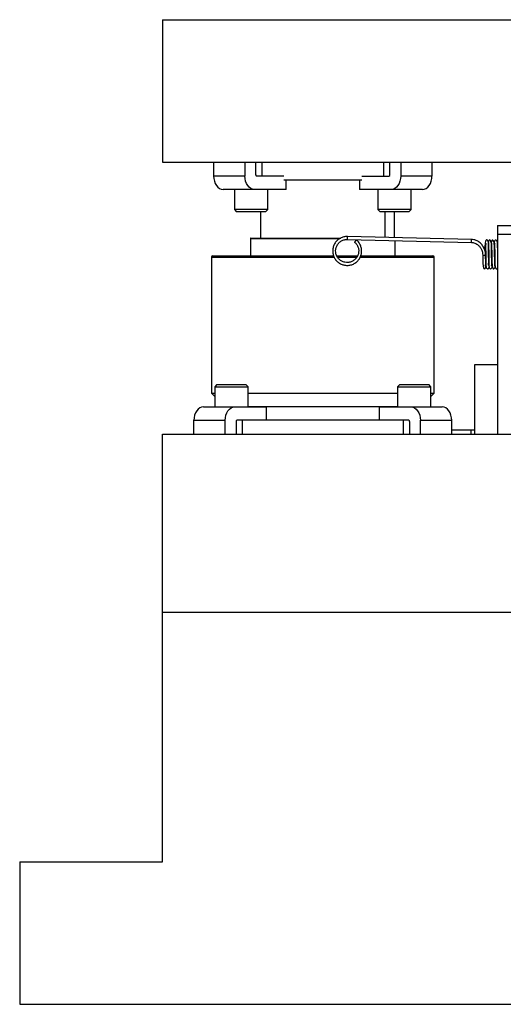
# Model space of a CAD drawing. Header units: inches. Extents: x 1687 to 2505, y -239 to -56.
# Tile 1 of 166: x 1686.76 to 1693.54, y -200.71 to -186.9. Entities that reach past the tile are written whole.
import ezdxf

# ---------------------------------------------------------------- set-up
doc = ezdxf.new("R2010")
doc.units = ezdxf.units.IN
doc.header["$LTSCALE"] = 0.5
doc.header["$MEASUREMENT"] = 0
doc.layers.add('SID-M-S', color=105, linetype='Continuous')

msp = doc.modelspace()

# ---------------------------------------------------------------- linework, layer by layer
at = {"layer": 'SID-M-S'}
for p, q in [((1688.76242, -186.9005), (1688.76242, -188.9005)), ((1688.76242, -186.9005), (1712.76242, -186.9005)), ((1688.76242, -188.9005), (1712.76242, -188.9005)), ((1689.48162, -188.9005), (1689.48162, -189.0935)), ((1689.92003, -188.9005), (1689.92003, -189.0935)), ((1690.07205, -189.076), (1690.07205, -188.9005)), ((1690.16325, -189.0935), (1690.16325, -188.9005)), ((1691.86159, -188.9005), (1691.86159, -189.0935)), ((1691.95279, -189.076), (1691.95279, -188.9005)), ((1692.10482, -188.9005), (1692.10482, -189.0935)), ((1692.54322, -188.9005), (1692.54322, -189.0935)), ((1689.92003, -189.0935), (1689.48162, -189.0935)), ((1689.48162, -189.0935), (1689.48419, -189.13038)), ((1689.92259, -189.13038), (1689.92003, -189.0935)), ((1690.46693, -189.0935), (1690.08443, -189.0935)), ((1691.55792, -189.0935), (1691.94041, -189.0935)), ((1692.10482, -189.0935), (1692.10225, -189.13038)), ((1692.54322, -189.0935), (1692.10482, -189.0935)), ((1692.54065, -189.13038), (1692.54322, -189.0935)), ((1689.48419, -189.13038), (1689.49179, -189.16583)), ((1689.49179, -189.16583), (1689.50414, -189.19851)), ((1689.50414, -189.19851), (1689.52076, -189.22715)), ((1689.52076, -189.22715), (1689.54101, -189.25065)), ((1689.9302, -189.16583), (1689.92259, -189.13038)), ((1689.94255, -189.19851), (1689.9302, -189.16583)), ((1689.95917, -189.22715), (1689.94255, -189.19851)), ((1689.97942, -189.25065), (1689.95917, -189.22715)), ((1691.55792, -189.1505), (1690.46693, -189.1505)), ((1690.49965, -189.2825), (1690.49965, -189.1505)), ((1691.52519, -189.1505), (1691.52519, -189.2825)), ((1692.06567, -189.22715), (1692.04542, -189.25065)), ((1692.08229, -189.19851), (1692.06567, -189.22715)), ((1692.09464, -189.16583), (1692.08229, -189.19851)), ((1692.10225, -189.13038), (1692.09464, -189.16583)), ((1692.48383, -189.25065), (1692.50408, -189.22715)), ((1692.50408, -189.22715), (1692.5207, -189.19851)), ((1692.5207, -189.19851), (1692.53305, -189.16583)), ((1692.53305, -189.16583), (1692.54065, -189.13038)), ((1689.54101, -189.25065), (1689.56412, -189.26812)), ((1689.56412, -189.26812), (1689.58919, -189.27887)), ((1689.58919, -189.27887), (1689.61526, -189.2825)), ((1690.49965, -189.2825), (1689.61526, -189.2825)), ((1689.77262, -189.2825), (1689.77262, -189.56375)), ((1690.00253, -189.26812), (1689.97942, -189.25065)), ((1690.0276, -189.27887), (1690.00253, -189.26812)), ((1690.05367, -189.2825), (1690.0276, -189.27887)), ((1690.24137, -189.56375), (1690.24137, -189.2825)), ((1692.40958, -189.2825), (1691.52519, -189.2825)), ((1691.78347, -189.2825), (1691.78347, -189.56375)), ((1691.99724, -189.27887), (1691.97117, -189.2825)), ((1692.02232, -189.26812), (1691.99724, -189.27887)), ((1692.04542, -189.25065), (1692.02232, -189.26812)), ((1692.25222, -189.56375), (1692.25222, -189.2825)), ((1692.40958, -189.2825), (1692.43565, -189.27887)), ((1692.43565, -189.27887), (1692.46072, -189.26812)), ((1692.46072, -189.26812), (1692.48383, -189.25065)), ((1689.77262, -189.56375), (1689.80387, -189.595)), ((1690.24137, -189.56375), (1689.77262, -189.56375)), ((1690.21012, -189.595), (1689.80387, -189.595)), ((1690.13742, -189.595), (1690.13742, -189.9635)), ((1690.21012, -189.595), (1690.24137, -189.56375)), ((1691.78347, -189.56375), (1691.81472, -189.595)), ((1692.25222, -189.56375), (1691.78347, -189.56375)), ((1692.22097, -189.595), (1691.81472, -189.595)), ((1691.88742, -189.95498), (1691.88742, -189.595)), ((1692.01242, -189.595), (1692.01242, -189.95798)), ((1692.22097, -189.595), (1692.25222, -189.56375)), ((1693.46242, -189.7885), (1694.21242, -189.7885)), ((1693.46242, -189.7885), (1693.46242, -192.7135)), ((1694.21242, -189.9135), (1693.46242, -189.9135)), ((1689.9968, -189.97137), (1689.9968, -190.2135)), ((1689.9968, -189.97137), (1691.25162, -189.97137)), ((1690.00467, -189.9635), (1691.26719, -189.9635)), ((1691.35764, -189.98327), (1693.09664, -190.02501)), ((1693.09762, -189.98402), (1691.35863, -189.94228)), ((1691.45905, -190.02201), (1691.46006, -190.02035)), ((1691.46006, -190.0213), (1691.45905, -190.02201)), ((1691.46006, -190.02035), (1691.46295, -190.01657)), ((1691.46295, -190.01833), (1691.46006, -190.0213)), ((1691.46295, -190.01657), (1691.46727, -190.01126)), ((1691.46727, -190.01356), (1691.46295, -190.01833)), ((1691.46727, -190.01126), (1691.47237, -190.00521)), ((1691.47237, -190.0077), (1691.46727, -190.01356)), ((1691.47237, -190.00521), (1691.47747, -189.99936)), ((1691.47747, -190.00166), (1691.47237, -190.0077)), ((1691.47747, -189.99936), (1691.48179, -189.99458)), ((1691.48179, -189.99634), (1691.47747, -190.00166)), ((1691.48179, -189.99458), (1691.48468, -189.99161)), ((1691.48468, -189.99257), (1691.48179, -189.99634)), ((1691.4857, -189.99091), (1691.48468, -189.99257)), ((1691.48468, -189.99161), (1691.4857, -189.99091)), ((1692.02805, -190.2135), (1692.02805, -189.99936)), ((1693.09664, -190.025), (1693.09664, -190.02501)), ((1693.09762, -189.98402), (1693.09762, -189.98406)), ((1693.46242, -190.01344), (1693.45952, -190.02531)), ((1693.2547, -190.20238), (1693.25469, -190.20236)), ((1693.25491, -190.20253), (1693.2547, -190.20238)), ((1693.25641, -190.20283), (1693.25491, -190.20253)), ((1693.26097, -190.20317), (1693.25641, -190.20283)), ((1689.44992, -190.2335), (1689.44992, -192.14)), ((1689.44992, -190.2335), (1691.17325, -190.2335)), ((1689.46992, -190.2135), (1691.16473, -190.2135)), ((1691.20922, -190.2135), (1691.50098, -190.2135)), ((1691.21996, -190.2335), (1691.48954, -190.2335)), ((1691.53608, -190.2335), (1692.57492, -190.2335)), ((1691.54492, -190.2135), (1692.55492, -190.2135)), ((1692.57492, -192.14), (1692.57492, -190.2335)), ((1693.13742, -191.7435), (1693.13742, -192.7135)), ((1693.46242, -191.7435), (1693.13742, -191.7435)), ((1689.52766, -192.019), (1689.49641, -192.05025)), ((1689.49641, -192.05025), (1689.49641, -192.3315)), ((1689.49641, -192.05025), (1689.96516, -192.05025)), ((1689.52766, -192.019), (1689.93391, -192.019)), ((1689.96516, -192.05025), (1689.93391, -192.019)), ((1689.96516, -192.3315), (1689.96516, -192.05025)), ((1692.09093, -192.019), (1692.05968, -192.05025)), ((1692.05968, -192.05025), (1692.05968, -192.3315)), ((1692.05968, -192.05025), (1692.52843, -192.05025)), ((1692.09093, -192.019), (1692.49718, -192.019)), ((1692.52843, -192.05025), (1692.49718, -192.019)), ((1692.52843, -192.3315), (1692.52843, -192.05025)), ((1689.44992, -192.14), (1689.49641, -192.18649)), ((1689.44992, -192.14), (1689.49641, -192.14)), ((1689.96516, -192.14), (1692.05968, -192.14)), ((1692.52843, -192.18649), (1692.57492, -192.14)), ((1692.52843, -192.14), (1692.57492, -192.14)), ((1689.24455, -192.38685), (1689.22793, -192.41549)), ((1689.2648, -192.36335), (1689.24455, -192.38685)), ((1689.28791, -192.34588), (1689.2648, -192.36335)), ((1689.31298, -192.33513), (1689.28791, -192.34588)), ((1689.33905, -192.3315), (1689.31298, -192.33513)), ((1689.33905, -192.3315), (1690.22344, -192.3315)), ((1689.66634, -192.41549), (1689.68296, -192.38685)), ((1689.68296, -192.38685), (1689.70321, -192.36335)), ((1689.70321, -192.36335), (1689.72632, -192.34588)), ((1689.72632, -192.34588), (1689.75139, -192.33513)), ((1689.75139, -192.33513), (1689.77746, -192.3315)), ((1689.96516, -192.3275), (1692.05968, -192.3275)), ((1690.22344, -192.5205), (1690.22344, -192.3315)), ((1691.8014, -192.3315), (1691.8014, -192.5205)), ((1691.8014, -192.3315), (1692.68579, -192.3315)), ((1692.24738, -192.3315), (1692.27345, -192.33513)), ((1692.27345, -192.33513), (1692.29853, -192.34588)), ((1692.29853, -192.34588), (1692.32163, -192.36335)), ((1692.32163, -192.36335), (1692.34188, -192.38685)), ((1692.34188, -192.38685), (1692.3585, -192.41549)), ((1692.71186, -192.33513), (1692.68579, -192.3315)), ((1692.73693, -192.34588), (1692.71186, -192.33513)), ((1692.76004, -192.36335), (1692.73693, -192.34588)), ((1692.78029, -192.38685), (1692.76004, -192.36335)), ((1692.79691, -192.41549), (1692.78029, -192.38685)), ((1689.20798, -192.48362), (1689.20541, -192.5205)), ((1689.20541, -192.5205), (1689.64382, -192.5205)), ((1689.20541, -192.7135), (1689.20541, -192.5205)), ((1689.21558, -192.44817), (1689.20798, -192.48362)), ((1689.22793, -192.41549), (1689.21558, -192.44817)), ((1689.64382, -192.5205), (1689.64638, -192.48362)), ((1689.64382, -192.7135), (1689.64382, -192.5205)), ((1689.64638, -192.48362), (1689.65399, -192.44817)), ((1689.65399, -192.44817), (1689.66634, -192.41549)), ((1689.79584, -192.538), (1689.79584, -192.7135)), ((1692.21662, -192.5205), (1689.80822, -192.5205)), ((1689.88704, -192.7135), (1689.88704, -192.5205)), ((1692.1378, -192.5205), (1692.1378, -192.7135)), ((1692.229, -192.538), (1692.229, -192.7135)), ((1692.3585, -192.41549), (1692.37085, -192.44817)), ((1692.37085, -192.44817), (1692.37846, -192.48362)), ((1692.37846, -192.48362), (1692.38103, -192.5205)), ((1692.38103, -192.7135), (1692.38103, -192.5205)), ((1692.38103, -192.5205), (1692.81943, -192.5205)), ((1692.80926, -192.44817), (1692.79691, -192.41549)), ((1692.81686, -192.48362), (1692.80926, -192.44817)), ((1692.81943, -192.5205), (1692.81686, -192.48362)), ((1692.81943, -192.7135), (1692.81943, -192.5205)), ((1692.81943, -192.6535), (1693.13742, -192.6535)), ((1693.08742, -192.6535), (1693.08742, -192.7135)), ((1688.76242, -198.7135), (1688.76242, -192.7135)), ((1688.76242, -192.7135), (1703.05762, -192.7135)), ((1688.76242, -195.2135), (1712.76242, -195.2135)), ((1686.76242, -198.7135), (1686.76242, -200.7135)), ((1686.76242, -198.7135), (1688.76242, -198.7135)), ((1686.76242, -200.7135), (1700.25742, -200.7135))]:
    msp.add_line(p, q, dxfattribs=at)
for centre, radius, start, end in [((1690.08752, -189.07819), 0.01562, 171.950533, 258.578246), ((1691.93732, -189.07819), 0.01562, 281.421754, 8.049467), ((1690.00467, -189.97137), 0.00787, 90, 180), ((1686.45806, -189.84517), 4.90153, 358.38542, 358.864684), ((1687.17701, -189.86228), 5.92187, 358.425452, 358.821721), ((1693.27269, -190.05583), 0.14781, 265.455568, 278.953367), ((1689.46992, -190.2335), 0.02, 90, 180), ((1692.55492, -190.2335), 0.02, 0, 90), ((1689.81131, -192.53581), 0.01562, 101.421754, 188.049467), ((1692.21353, -192.53581), 0.01562, 351.950533, 78.578246)]:
    msp.add_arc(centre, radius, start, end, dxfattribs=at)
for points, knots in [([(1691.35863, -189.94228), (1691.34942, -189.94244), (1691.32347, -189.94288), (1691.28151, -189.95336), (1691.23661, -189.97679), (1691.19884, -190.0107), (1691.17057, -190.05279), (1691.15352, -190.10054), (1691.14874, -190.15099), (1691.15653, -190.20107), (1691.17639, -190.24771), (1691.20711, -190.28805), (1691.24682, -190.31961), (1691.29308, -190.34048), (1691.34306, -190.34936), (1691.39369, -190.34572), (1691.44188, -190.32977), (1691.48467, -190.3025), (1691.51944, -190.26556), (1691.54405, -190.22123), (1691.557, -190.17224), (1691.55753, -190.12152), (1691.54542, -190.07242), (1691.52201, -190.02679), (1691.49787, -190.00292), (1691.48568, -189.99087)], [0, 0, 0, 0, 0.02434287, 0.06858413, 0.11290421, 0.15722338, 0.20154006, 0.24585367, 0.2901644, 0.3344731, 0.37878089, 0.42308918, 0.46739943, 0.51171263, 0.55602904, 0.60034816, 0.64466872, 0.68898892, 0.73330734, 0.77762301, 0.82193558, 0.86624549, 0.91055381, 0.95486159, 1, 1, 1, 1]), ([(1691.45906, -190.02205), (1691.46445, -190.02704), (1691.48078, -190.04219), (1691.50148, -190.07381), (1691.51544, -190.11686), (1691.51692, -190.16223), (1691.50589, -190.20624), (1691.48318, -190.24555), (1691.45053, -190.27713), (1691.41045, -190.29856), (1691.36602, -190.30819), (1691.32066, -190.30528), (1691.27783, -190.29007), (1691.24083, -190.26371), (1691.2125, -190.22824), (1691.195, -190.18637), (1691.18969, -190.14132), (1691.19696, -190.09653), (1691.21628, -190.05547), (1691.24615, -190.02121), (1691.28427, -189.99665), (1691.32285, -189.98433), (1691.34774, -189.98357), (1691.35764, -189.98327)], [0, 0, 0, 0, 0.02435977, 0.07386655, 0.12349653, 0.17313295, 0.22277314, 0.27241315, 0.32204983, 0.37168119, 0.42130686, 0.47092816, 0.52054746, 0.57016723, 0.61979053, 0.66941941, 0.71905424, 0.76869358, 0.81833403, 0.86797199, 0.91760508, 0.96723241, 1, 1, 1, 1]), ([(1693.09664, -190.02501), (1693.10511, -190.02566), (1693.12161, -190.02692), (1693.14854, -190.03499), (1693.17948, -190.05116), (1693.20865, -190.07758), (1693.23172, -190.11083), (1693.24543, -190.1435), (1693.25296, -190.17345), (1693.2541, -190.19243), (1693.25469, -190.20235)], [0, 0, 0, 0, 0.07972093, 0.15529994, 0.29290043, 0.49430656, 0.68086524, 0.822665, 0.90725479, 1, 1, 1, 1]), ([(1693.29569, -190.20183), (1693.29545, -190.19549), (1693.29497, -190.18306), (1693.2918, -190.16022), (1693.28402, -190.12885), (1693.26705, -190.08946), (1693.23809, -190.04825), (1693.2005, -190.01524), (1693.16166, -189.99591), (1693.12823, -189.98625), (1693.1081, -189.98479), (1693.09762, -189.98402)], [0, 0, 0, 0, 0.05071296, 0.099376, 0.18675154, 0.32744045, 0.50691228, 0.703885, 0.83945495, 0.91646826, 1, 1, 1, 1]), ([(1693.3316, -190.34934), (1693.33311, -190.34562), (1693.3364, -190.33749), (1693.33837, -190.30731), (1693.3386, -190.27023), (1693.3379, -190.22911), (1693.33738, -190.18353), (1693.33667, -190.13072), (1693.33586, -190.08138), (1693.33486, -190.04249), (1693.3332, -190.01386), (1693.31956, -189.99096), (1693.30564, -189.98678), (1693.29673, -189.99784), (1693.29031, -190.02618), (1693.28434, -190.06965), (1693.28104, -190.10374), (1693.27984, -190.1212), (1693.27973, -190.12274)], [0, 0, 0, 0, 0.06241976, 0.13663366, 0.19624237, 0.24596446, 0.30543529, 0.37614677, 0.45470806, 0.52412847, 0.58327895, 0.63414023, 0.69316696, 0.76505844, 0.84897021, 0.92856889, 0.99370798, 1, 1, 1, 1]), ([(1693.30289, -190.0399), (1693.30273, -190.04005), (1693.29848, -190.04409), (1693.29583, -190.06039), (1693.29519, -190.08948), (1693.29557, -190.11664), (1693.29617, -190.14678), (1693.29668, -190.1758), (1693.29691, -190.19415), (1693.29701, -190.20184)], [0, 0, 0, 0, 0.01146641, 0.30396012, 0.45305918, 0.60178227, 0.74930868, 0.89493024, 1, 1, 1, 1]), ([(1693.37566, -190.35247), (1693.3768, -190.35116), (1693.37963, -190.34789), (1693.38144, -190.33266), (1693.38139, -190.30751), (1693.38063, -190.27328), (1693.38008, -190.23172), (1693.37944, -190.18089), (1693.37875, -190.12811), (1693.37817, -190.08023), (1693.37668, -190.04094), (1693.37088, -190.00919), (1693.35841, -189.98978), (1693.34637, -189.98887), (1693.33793, -190.00137), (1693.33404, -190.01955), (1693.33241, -190.02717)], [0, 0, 0, 0, 0.04447424, 0.11116601, 0.17127281, 0.22932506, 0.29781818, 0.37727575, 0.46434758, 0.54696394, 0.62515062, 0.69992183, 0.77528433, 0.85573814, 0.93949952, 1, 1, 1, 1]), ([(1693.33644, -190.02759), (1693.33595, -190.02796), (1693.33474, -190.02888), (1693.33578, -190.0392), (1693.33673, -190.06328), (1693.33772, -190.10453), (1693.33855, -190.15813), (1693.3392, -190.20844), (1693.33981, -190.2553), (1693.34059, -190.30034), (1693.34174, -190.34107), (1693.34312, -190.36995), (1693.34743, -190.38829), (1693.35606, -190.3962), (1693.37209, -190.39309), (1693.38408, -190.38043), (1693.38667, -190.36562), (1693.38835, -190.35601)], [0, 0, 0, 0, 0.03053129, 0.07599828, 0.12580606, 0.22479899, 0.31250026, 0.38869001, 0.45826567, 0.53536781, 0.62104236, 0.71082687, 0.78997806, 0.85838635, 0.89299826, 0.93056347, 1, 1, 1, 1]), ([(1693.42003, -190.35296), (1693.42099, -190.35273), (1693.42492, -190.35176), (1693.42405, -190.33986), (1693.42347, -190.30988), (1693.42268, -190.26991), (1693.42201, -190.21848), (1693.42132, -190.16082), (1693.42084, -190.10271), (1693.41855, -190.04915), (1693.40965, -190.00782), (1693.3967, -189.98949), (1693.38604, -189.9918), (1693.37765, -190.00362), (1693.37485, -190.01975), (1693.37344, -190.0279)], [0, 0, 0, 0, 0.0202615, 0.08325797, 0.15022839, 0.22615029, 0.31132361, 0.40417994, 0.49958598, 0.59907462, 0.70282011, 0.79693252, 0.87537213, 0.9371107, 1, 1, 1, 1]), ([(1693.38039, -190.03523), (1693.38037, -190.03524), (1693.37847, -190.03553), (1693.37837, -190.03955), (1693.37801, -190.05019), (1693.3789, -190.06841), (1693.3796, -190.09369), (1693.3803, -190.13255), (1693.38096, -190.18125), (1693.38162, -190.23203), (1693.38216, -190.27485), (1693.38376, -190.31747), (1693.38801, -190.35923), (1693.3938, -190.38809), (1693.40373, -190.39985), (1693.41627, -190.39403), (1693.42665, -190.3777), (1693.42862, -190.36489), (1693.42922, -190.36094)], [0, 0, 0, 0, 0.00034081, 0.03707954, 0.0790646, 0.12658163, 0.17961179, 0.23603556, 0.33506771, 0.41421089, 0.4773953, 0.55124348, 0.64185739, 0.74102244, 0.82975932, 0.90596099, 0.97097093, 1, 1, 1, 1]), ([(1693.46242, -190.09892), (1693.46211, -190.08578), (1693.46145, -190.05787), (1693.46084, -190.02787), (1693.45698, -190.00453), (1693.44574, -189.99294), (1693.43456, -189.99084), (1693.41867, -189.99901), (1693.41541, -190.01392), (1693.41345, -190.03243), (1693.41296, -190.03699)], [0, 0, 0, 0, 0.15548934, 0.33016528, 0.49115418, 0.56835913, 0.64118573, 0.7088752, 0.9281431, 1, 1, 1, 1]), ([(1693.42634, -190.04059), (1693.42505, -190.04159), (1693.42035, -190.04525), (1693.42095, -190.06251), (1693.42132, -190.08854), (1693.42225, -190.12309), (1693.423, -190.17391), (1693.4237, -190.23213), (1693.4244, -190.27867), (1693.42498, -190.31396), (1693.42645, -190.34529), (1693.43048, -190.37335), (1693.43685, -190.39352), (1693.4469, -190.40012), (1693.45761, -190.39533), (1693.46178, -190.38269), (1693.46242, -190.38074)], [0, 0, 0, 0, 0.03339249, 0.12171203, 0.17045081, 0.22203275, 0.33168225, 0.43143415, 0.51317543, 0.57884553, 0.6460403, 0.71976703, 0.800395, 0.88848368, 0.98280623, 1, 1, 1, 1]), ([(1693.25491, -190.20253), (1693.25511, -190.21776), (1693.2555, -190.24675), (1693.25651, -190.29562), (1693.25829, -190.34016), (1693.26252, -190.37309), (1693.26993, -190.39162), (1693.28026, -190.39612), (1693.29262, -190.38579), (1693.29782, -190.3664), (1693.29986, -190.35879)], [0, 0, 0, 0, 0.11507161, 0.2191488, 0.39632687, 0.53211689, 0.64472796, 0.77109384, 0.91013822, 1, 1, 1, 1]), ([(1693.29345, -190.35514), (1693.29387, -190.35485), (1693.29534, -190.35384), (1693.2959, -190.34138), (1693.29642, -190.3137), (1693.2961, -190.2659), (1693.29569, -190.22405), (1693.29548, -190.20166)], [0, 0, 0, 0, 0.07058082, 0.24644925, 0.45947594, 0.71073535, 1, 1, 1, 1]), ([(1693.29701, -190.20184), (1693.29717, -190.21444), (1693.29756, -190.24503), (1693.2982, -190.28795), (1693.29928, -190.33488), (1693.30042, -190.36965), (1693.31198, -190.39129), (1693.32584, -190.39576), (1693.33834, -190.39101), (1693.34348, -190.38185), (1693.34458, -190.37285), (1693.34463, -190.37247)], [0, 0, 0, 0, 0.10574007, 0.25665671, 0.38720365, 0.61324046, 0.72487059, 0.78657407, 0.85315799, 0.99380007, 1, 1, 1, 1])]:
    msp.add_open_spline(points, degree=3, knots=knots, dxfattribs=at)

doc.saveas('drawing.dxf')
